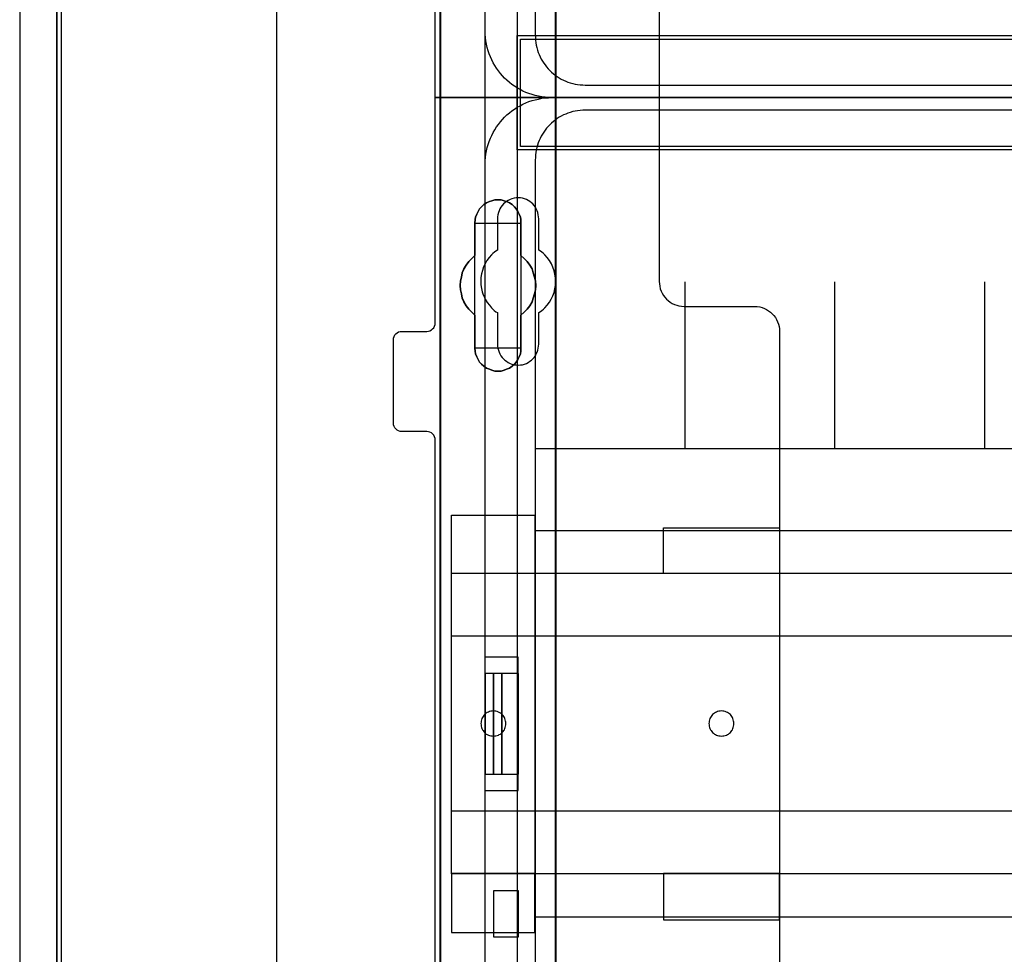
# Model space of a CAD drawing. Extents: x -543332 to -323966, y -9028 to 137422.
# Tile 58 of 250: x -445747 to -444567, y 22067 to 23186. Entities that reach past the tile are written whole.
import ezdxf

# ---------------------------------------------------------------- set-up
doc = ezdxf.new("R2010")
doc.units = 0
doc.header["$MEASUREMENT"] = 0
doc.layers.get('0').update_dxf_attribs({"color": 8})
for name, color, linetype in [('30', 7, 'Continuous'), ('5', 7, 'Continuous'), ('50', 7, 'Continuous')]:
    doc.layers.add(name, color=color, linetype=linetype)

# ---------------------------------------------------------------- blocks, each defined once
blk = doc.blocks.new('*U1106')
at = {"layer": '5', "color": 7}
for points in [[(452.691009, -801.191648), (452.691009, -20.805704)], [(452.691009, -20.805704), (452.691009, -801.191648)], [(512.441967, -420.09206), (512.441967, -743.189759), (512.441967, -748.275889), (511.823274, -748.275889), (499.243182, -748.275889), (498.624489, -748.275889), (498.624489, -743.189759), (498.624489, -673.216939), (498.624489, -648.762415), (498.624489, -523.253164)], [(498.62552, -523.251991), (498.62552, -648.761896), (498.62552, -673.216548), (498.62552, -743.189733), (498.62552, -748.275889), (499.244201, -748.275889), (511.824042, -748.275889), (512.442723, -748.275889), (512.442723, -743.189733), (512.442723, -420.09035)]]:
    blk.add_lwpolyline(points, dxfattribs=at)
at = {"layer": '5', "color": 59}
blk.add_lwpolyline([(452.691009, -12.740183), (452.691009, -801.190946), (452.691009, -12.740183)], close=True, dxfattribs=at)
at = {"layer": '5', "color": 7}
for points in [[(512.440072, -743.18882), (512.440072, -420.092375), (512.440072, -743.18882)], [(498.62552, -523.253168), (498.62552, -648.764229), (498.62552, -523.253168)], [(504.141605, -598.10492), (504.502628, -597.95077), (504.812076, -597.848004), (505.173099, -597.745238), (505.534122, -597.745238), (505.895145, -597.745238), (506.256168, -597.848004), (506.565616, -597.95077), (506.926639, -598.10492), (507.236087, -598.310452), (507.493961, -598.567368), (507.70026, -598.824284), (507.906558, -599.132582), (508.061283, -599.440881), (508.216007, -599.800563), (508.267581, -600.108862), (508.267581, -600.519927), (508.267581, -604.425045), (508.680179, -604.784727), (509.041202, -605.144409), (509.35065, -605.555474), (509.608524, -606.017922), (509.763248, -606.48037), (509.917972, -606.994202), (510.021122, -607.45665), (510.072696, -608.021864), (510.021122, -608.535696), (509.917972, -608.998144), (509.763248, -609.511975), (509.608524, -609.974423), (509.35065, -610.436872), (509.041202, -610.847937), (508.680179, -611.207619), (508.267581, -611.567301), (508.267581, -615.523802), (508.267581, -615.883484), (508.216007, -616.191783), (508.061283, -616.551464), (507.906558, -616.859763), (507.70026, -617.168062), (507.493961, -617.424978), (507.236087, -617.681893), (506.926639, -617.887426), (506.565616, -618.041575), (506.256168, -618.144342), (505.895145, -618.247108), (505.534122, -618.247108), (505.173099, -618.247108), (504.812076, -618.144342), (504.502628, -618.041575), (504.141605, -617.887426), (503.832156, -617.681893), (503.574283, -617.424978), (503.316409, -617.168062), (503.161685, -616.859763), (503.006961, -616.551464), (502.852237, -616.191783), (502.800662, -615.883484), (502.749087, -615.523802), (502.749087, -611.567301), (502.388064, -611.207619), (502.027041, -610.847937), (501.717593, -610.436872), (501.459719, -609.974423), (501.253421, -609.511975), (501.150271, -608.998144), (501.047122, -608.535696), (500.995547, -608.021864), (501.047122, -607.45665), (501.150271, -606.994202), (501.253421, -606.48037), (501.459719, -606.017922), (501.717593, -605.555474), (502.027041, -605.144409), (502.388064, -604.784727), (502.749087, -604.425045), (502.749087, -600.519927), (502.800662, -600.108862), (502.852237, -599.800563), (503.006961, -599.440881), (503.161685, -599.132582), (503.316409, -598.824284), (503.574283, -598.567368), (503.832156, -598.310452), (504.141605, -598.10492)], [(504.141605, -598.10492), (503.832156, -598.310452), (503.574283, -598.567368), (503.316409, -598.824284), (503.161685, -599.132582), (503.006961, -599.440881), (502.852237, -599.800563), (502.800662, -600.108862), (502.749087, -600.519927), (502.749087, -604.425045), (502.388064, -604.784727), (502.027041, -605.144409), (501.717593, -605.555474), (501.459719, -606.017922), (501.253421, -606.48037), (501.150271, -606.994202), (501.047122, -607.45665), (500.995547, -608.021864), (501.047122, -608.535696), (501.150271, -608.998144), (501.253421, -609.511975), (501.459719, -609.974423), (501.717593, -610.436872), (502.027041, -610.847937), (502.388064, -611.207619), (502.749087, -611.567301), (502.749087, -615.523802), (502.800662, -615.883484), (502.852237, -616.191783), (503.006961, -616.551464), (503.161685, -616.859763), (503.316409, -617.168062), (503.574283, -617.424978), (503.832156, -617.681893), (504.141605, -617.887426), (504.502628, -618.041575), (504.812076, -618.144342), (505.173099, -618.247108), (505.534122, -618.247108), (505.895145, -618.247108), (506.256168, -618.144342), (506.565616, -618.041575), (506.926639, -617.887426), (507.236087, -617.681893), (507.493961, -617.424978), (507.70026, -617.168062), (507.906558, -616.859763), (508.061283, -616.551464), (508.216007, -616.191783), (508.267581, -615.883484), (508.267581, -615.523802), (508.267581, -611.567301), (508.680179, -611.207619), (509.041202, -610.847937), (509.35065, -610.436872), (509.608524, -609.974423), (509.763248, -609.511975), (509.917972, -608.998144), (510.021122, -608.535696), (510.072696, -608.021864), (510.021122, -607.45665), (509.917972, -606.994202), (509.763248, -606.48037), (509.608524, -606.017922), (509.35065, -605.555474), (509.041202, -605.144409), (508.680179, -604.784727), (508.267581, -604.425045), (508.267581, -600.519927), (508.267581, -600.108862), (508.216007, -599.800563), (508.061283, -599.440881), (507.906558, -599.132582), (507.70026, -598.824284), (507.493961, -598.567368), (507.236087, -598.310452), (506.926639, -598.10492), (506.565616, -597.95077), (506.256168, -597.848004), (505.895145, -597.745238), (505.534122, -597.745238), (505.173099, -597.745238), (504.812076, -597.848004), (504.502628, -597.95077), (504.141605, -598.10492)], [(504.141605, -598.10492), (503.832156, -598.310452), (503.574283, -598.567368), (503.316409, -598.824284), (503.161685, -599.132582), (503.006961, -599.440881), (502.852237, -599.800563), (502.800662, -600.108862), (502.749087, -600.519927), (502.749087, -604.425045), (502.388064, -604.784727), (502.027041, -605.144409), (501.717593, -605.555474), (501.459719, -606.017922), (501.253421, -606.48037), (501.150271, -606.994202), (501.047122, -607.45665), (500.995547, -608.021864), (501.047122, -608.535696), (501.150271, -608.998144), (501.253421, -609.511975), (501.459719, -609.974423), (501.717593, -610.436872), (502.027041, -610.847937), (502.388064, -611.207619), (502.749087, -611.567301), (502.749087, -615.523802), (502.800662, -615.883484), (502.852237, -616.191783), (503.006961, -616.551464), (503.161685, -616.859763), (503.316409, -617.168062), (503.574283, -617.424978), (503.832156, -617.681893), (504.141605, -617.887426), (504.502628, -618.041575), (504.812076, -618.144342), (505.173099, -618.247108), (505.534122, -618.247108), (505.895145, -618.247108), (506.256168, -618.144342), (506.565616, -618.041575), (506.926639, -617.887426), (507.236087, -617.681893), (507.493961, -617.424978), (507.70026, -617.168062), (507.906558, -616.859763), (508.061283, -616.551464), (508.216007, -616.191783), (508.267581, -615.883484), (508.267581, -615.523802), (508.267581, -611.567301), (508.680179, -611.207619), (509.041202, -610.847937), (509.35065, -610.436872), (509.608524, -609.974423), (509.763248, -609.511975), (509.917972, -608.998144), (510.021122, -608.535696), (510.072696, -608.021864), (510.021122, -607.45665), (509.917972, -606.994202), (509.763248, -606.48037), (509.608524, -606.017922), (509.35065, -605.555474), (509.041202, -605.144409), (508.680179, -604.784727), (508.267581, -604.425045), (508.267581, -600.519927), (508.267581, -600.108862), (508.216007, -599.800563), (508.061283, -599.440881), (507.906558, -599.132582), (507.70026, -598.824284), (507.493961, -598.567368), (507.236087, -598.310452), (506.926639, -598.10492), (506.565616, -597.95077), (506.256168, -597.848004), (505.895145, -597.745238), (505.534122, -597.745238), (505.173099, -597.745238), (504.812076, -597.848004), (504.502628, -597.95077), (504.141605, -598.10492)], [(508.26734, -600.523133), (508.26734, -600.111593), (508.215757, -599.802938), (508.061006, -599.44284), (507.906254, -599.134185), (507.69992, -598.82553), (507.493585, -598.568318), (507.235666, -598.311105), (506.926164, -598.105335), (506.565078, -597.951008), (506.255575, -597.848123), (505.894489, -597.745238), (505.533403, -597.745238), (505.172317, -597.745238), (504.811231, -597.848123), (504.501729, -597.951008), (504.140643, -598.105335), (503.83114, -598.311105), (503.573222, -598.568318), (503.315303, -598.82553), (503.160552, -599.134185), (503.005801, -599.44284), (502.85105, -599.802938), (502.799466, -600.111593), (502.747882, -600.523133), (508.26734, -600.523133)], [(502.747882, -600.520484), (502.747882, -604.426485), (502.747882, -600.520484)], [(508.264689, -604.426485), (508.264689, -600.520484), (508.264689, -604.426485)], [(502.750533, -604.423837), (502.389213, -604.783641), (502.027892, -605.143444), (501.718188, -605.554648), (501.460102, -606.017253), (501.253633, -606.479858), (501.150399, -606.993863), (501.047164, -607.456467), (500.995547, -608.021873), (501.047164, -608.535878), (501.150399, -608.998483), (501.253633, -609.512488), (501.460102, -609.975093), (501.718188, -610.437697), (502.027892, -610.848901), (502.389213, -611.208705), (502.750533, -611.568508), (502.750533, -604.423837)], [(508.264689, -611.568508), (508.677948, -611.208705), (509.03955, -610.848901), (509.349494, -610.437697), (509.60778, -609.975093), (509.762752, -609.512488), (509.917724, -608.998483), (510.021039, -608.535878), (510.072696, -608.021873), (510.021039, -607.456467), (509.917724, -606.993863), (509.762752, -606.479858), (509.60778, -606.017253), (509.349494, -605.554648), (509.03955, -605.143444), (508.677948, -604.783641), (508.264689, -604.423837), (508.264689, -611.568508)], [(502.747882, -611.56586), (502.747882, -615.522176), (502.747882, -611.56586)], [(508.264689, -615.522176), (508.264689, -611.56586), (508.264689, -615.522176)], [(502.747882, -615.522176), (502.799466, -615.882072), (502.85105, -616.190555), (503.005801, -616.550452), (503.160552, -616.858935), (503.315303, -617.167418), (503.573222, -617.424487), (503.83114, -617.681556), (504.140643, -617.887211), (504.501729, -618.041453), (504.811231, -618.14428), (505.172317, -618.247108), (505.533403, -618.247108), (505.894489, -618.247108), (506.255575, -618.14428), (506.565078, -618.041453), (506.926164, -617.887211), (507.235666, -617.681556), (507.493585, -617.424487), (507.69992, -617.167418), (507.906254, -616.858935), (508.061006, -616.550452), (508.215757, -616.190555), (508.26734, -615.882072), (508.26734, -615.522176), (502.747882, -615.522176)], [(498.62552, -648.761581), (498.62552, -673.217118), (498.62552, -648.761581)], [(498.62552, -673.21447), (498.62552, -743.18882), (498.62552, -673.21447)]]:
    blk.add_lwpolyline(points, close=True, dxfattribs=at)
at = {"layer": '50', "color": 7}
for points in [[(448.234617, -20.558787), (448.234617, -801.133213)], [(453.20531, -20.552831), (453.20531, -801.136518)], [(478.978688, -423.785117), (478.978688, -737.446126)], [(503.983265, -85.921426), (839.76091, -85.921426), (839.76091, -735.000783), (503.983265, -735.000783), (503.983265, -85.921426)], [(507.824617, -728.385739), (835.919558, -728.385739), (835.919558, -441.457538), (507.824617, -441.457538), (507.824617, -728.385739)], [(507.824617, -578.069586), (835.919558, -578.069586), (835.919558, -591.771043), (507.824617, -591.771043), (507.824617, -578.069586)]]:
    blk.add_lwpolyline(points, dxfattribs=at)
blk.add_lwpolyline([(508.238179, -578.482695), (835.505996, -578.482695), (835.505996, -591.357933), (508.238179, -591.357933), (508.238179, -578.482695)], close=True, dxfattribs=at)
blk = doc.blocks.new('*U1125')
at = {"layer": '50', "color": 7}
for points in [[(832.001083, -585.500256), (512.000243, -585.500256), (511.580239, -585.500256), (511.181235, -585.458221), (510.782232, -585.416187), (510.383228, -585.332117), (509.984225, -585.248048), (509.606221, -585.142961), (509.228218, -585.016856), (508.871215, -584.869735), (508.514212, -584.722613), (508.178209, -584.533457), (507.842206, -584.3443), (507.506203, -584.134127), (507.1912, -583.923953), (506.897197, -583.671744), (506.603195, -583.419536), (506.330192, -583.167327), (506.07819, -582.894101), (505.826188, -582.599858), (505.574186, -582.305615), (505.364184, -581.990354), (505.154182, -581.654076), (504.96518, -581.317798), (504.776178, -580.98152), (504.629177, -580.624224), (504.482176, -580.266929), (504.356175, -579.888616), (504.251174, -579.510303), (504.167173, -579.110973), (504.083172, -578.711643), (504.041172, -578.312313), (503.999172, -577.912983), (503.999172, -577.492635), (503.999172, -518.475839)], [(515.970229, -584.006707), (827.968097, -584.006707)], [(509.985212, -443.001103), (509.985212, -577.995737), (510.006212, -578.310997), (510.027212, -578.626258), (510.048212, -578.920501), (510.111213, -579.214745), (510.174213, -579.508988), (510.258213, -579.803231), (510.342213, -580.076457), (510.468214, -580.349683), (510.573214, -580.601892), (510.699214, -580.875118), (510.846215, -581.127326), (511.014215, -581.358517), (511.182216, -581.589709), (511.350216, -581.8209), (511.539217, -582.052091), (511.728217, -582.241247), (511.938218, -582.451421), (512.169218, -582.640578), (512.379219, -582.808717), (512.63122, -582.976856), (512.86222, -583.144995), (513.114221, -583.271099), (513.366222, -583.418221), (513.639222, -583.523308), (513.912223, -583.628394), (514.185224, -583.733481), (514.479225, -583.817551), (514.773226, -583.880603), (515.067226, -583.922638), (515.361227, -583.964673), (515.676228, -583.98569), (515.970229, -584.006707)]]:
    blk.add_lwpolyline(points, dxfattribs=at)
blk = doc.blocks.new('*U1126')
at = {"layer": '30', "color": 7}
blk.add_lwpolyline([(524.841258, -563.482996), (524.841258, -585.500256), (498.012275, -585.500256), (498.012275, -558.507726)], dxfattribs=at)
blk.add_lwpolyline([(524.841258, -563.482996), (524.841258, -585.500256), (498.012275, -585.500256), (498.012275, -558.507726)], dxfattribs=at)
blk = doc.blocks.new('*U1129')
at = {"layer": '50', "color": 7}
for points in [[(503.999172, -668.474215), (507.968207, -668.474215), (507.968207, -652.522025), (503.999172, -652.522025), (503.999172, -593.505229), (503.999172, -593.084881), (504.041172, -592.685551), (504.083172, -592.286221), (504.167173, -591.886891), (504.251174, -591.487561), (504.356175, -591.109248), (504.482176, -590.751952), (504.629177, -590.37364), (504.776178, -590.016344), (504.96518, -589.680066), (505.154182, -589.343788), (505.364184, -589.00751), (505.574186, -588.713267), (505.826188, -588.398006), (506.07819, -588.103763), (506.330192, -587.830537), (506.603195, -587.578328), (506.897197, -587.32612), (507.1912, -587.073911), (507.506203, -586.863738), (507.842206, -586.653564), (508.178209, -586.464407), (508.514212, -586.275251), (508.871215, -586.128129), (509.228218, -585.981008), (509.606221, -585.854903), (509.984225, -585.749817), (510.383228, -585.665747), (510.782232, -585.581677), (511.181235, -585.539643), (511.580239, -585.518625), (512.000243, -585.497608), (832.001083, -585.497608)], [(503.999172, -727.491012), (503.999172, -668.474215)], [(827.968097, -586.988509), (515.970229, -586.988509), (515.676228, -587.009526), (515.361227, -587.030544), (515.067226, -587.07258), (514.773226, -587.114615), (514.479225, -587.177668), (514.185224, -587.26174), (513.912223, -587.366828), (513.639222, -587.471917), (513.366222, -587.577006), (513.114221, -587.72413), (512.86222, -587.850237), (512.63122, -588.018379), (512.379219, -588.186521), (512.169218, -588.354663), (511.938218, -588.543823), (511.728217, -588.754), (511.539217, -588.94316), (511.350216, -589.174356), (511.182216, -589.405551), (511.014215, -589.636746), (510.846215, -589.867942), (510.699214, -590.120155), (510.573214, -590.393386), (510.468214, -590.645599), (510.342213, -590.91883), (510.258213, -591.19206), (510.174213, -591.486309), (510.111213, -591.780558), (510.048212, -592.074806), (510.027212, -592.369055), (510.006212, -592.684321), (509.985212, -592.999588), (509.985212, -727.996653)], [(827.968097, -586.988509), (515.970229, -586.988509), (515.676228, -587.009528), (515.361227, -587.030546), (515.067226, -587.072584), (514.773226, -587.114622), (514.479225, -587.177679), (514.185224, -587.261754), (513.912223, -587.366849), (513.639222, -587.471943), (513.366222, -587.577038), (513.114221, -587.72417), (512.86222, -587.850283), (512.63122, -588.018434), (512.379219, -588.186586), (512.169218, -588.354737), (511.938218, -588.543907), (511.728217, -588.754096), (511.539217, -588.943266), (511.350216, -589.174474), (511.182216, -589.405681), (511.014215, -589.636889), (510.846215, -589.868097), (510.699214, -590.120324), (510.573214, -590.393569), (510.468214, -590.645796), (510.342213, -590.919042), (510.258213, -591.192287), (510.174213, -591.486552), (510.111213, -591.780816), (510.048212, -592.075081), (510.027212, -592.369345), (510.006212, -592.684629), (509.985212, -592.999912), (509.985212, -627.512936), (834.016113, -627.512936)], [(827.968097, -586.988509), (515.970229, -586.988509), (515.676228, -587.009528), (515.361227, -587.030546), (515.067226, -587.072584), (514.773226, -587.114622), (514.479225, -587.177679), (514.185224, -587.261754), (513.912223, -587.366849), (513.639222, -587.471943), (513.366222, -587.577038), (513.114221, -587.72417), (512.86222, -587.850283), (512.63122, -588.018434), (512.379219, -588.186586), (512.169218, -588.354737), (511.938218, -588.543907), (511.728217, -588.754096), (511.539217, -588.943266), (511.350216, -589.174474), (511.182216, -589.405681), (511.014215, -589.636889), (510.846215, -589.868097), (510.699214, -590.120324), (510.573214, -590.393569), (510.468214, -590.645796), (510.342213, -590.919042), (510.258213, -591.192287), (510.174213, -591.486552), (510.111213, -591.780816), (510.048212, -592.075081), (510.027212, -592.369345), (510.006212, -592.684629), (509.985212, -592.999912), (509.985212, -627.512936), (834.016113, -627.512936)], [(527.95924, -627.555306), (527.95924, -607.543341)], [(545.872295, -627.555306), (545.872295, -607.543341)], [(563.848974, -627.555306), (563.848974, -607.543341)], [(509.985212, -637.345466), (834.016113, -637.345466), (834.016113, -683.650775), (509.985212, -683.650775), (509.985212, -637.345466)], [(504.988008, -654.476259), (503.999172, -654.476259), (503.999172, -666.519982), (504.988008, -666.519982), (504.988008, -654.476259)], [(505.976845, -654.476259), (504.985357, -654.476259), (504.985357, -666.519982), (505.976845, -666.519982), (505.976845, -654.476259)], [(507.970424, -654.476259), (505.974194, -654.476259), (505.974194, -666.519982), (507.970424, -666.519982), (507.970424, -654.476259)], [(504.985357, -686.004968), (507.970424, -686.004968), (507.970424, -680.515381), (504.985357, -680.515381), (504.985357, -686.004968)]]:
    blk.add_lwpolyline(points, dxfattribs=at)
blk = doc.blocks.new('*U1130')
at = {"layer": '30', "color": 7}
for points in [[(498.012275, -694.480793), (498.012275, -626.515448), (497.989898, -626.312835), (497.92277, -626.110222), (497.833266, -625.930122), (497.699009, -625.772534), (497.564752, -625.659971), (497.385743, -625.569921), (497.206734, -625.524896), (497.005349, -625.502384), (494.006947, -625.502384), (494.006947, -625.502384), (493.805562, -625.479871), (493.626552, -625.412334), (493.447543, -625.322283), (493.313287, -625.187208), (493.17903, -625.052133), (493.089525, -624.872033), (493.022397, -624.691932), (493.000021, -624.48932), (493.000021, -614.538779), (493.022397, -614.313654), (493.089525, -614.111041), (493.17903, -613.93094), (493.313287, -613.795865), (493.447543, -613.66079), (493.626552, -613.57074), (493.805562, -613.525715), (494.006947, -613.503202), (497.005349, -613.503202), (497.206734, -613.48069), (497.385743, -613.435665), (497.564752, -613.323102), (497.699009, -613.210539), (497.833266, -613.052952), (497.92277, -612.872851), (497.989898, -612.692751), (498.012275, -612.490138), (498.012275, -585.497608), (524.841258, -585.497608), (524.841258, -607.514868), (524.863635, -607.807531), (524.908387, -608.100194), (524.975515, -608.392857), (525.06502, -608.663007), (525.199277, -608.933158), (525.35591, -609.180795), (525.534919, -609.405921), (525.713928, -609.631046), (525.937689, -609.811146), (526.16145, -609.991247), (526.407588, -610.148834), (526.676101, -610.261397), (526.944615, -610.37396), (527.213129, -610.441497), (527.526394, -610.486522), (527.817284, -610.509035), (536.297839, -610.509035), (536.588729, -610.531548), (536.879618, -610.576573), (537.170508, -610.64411), (537.439022, -610.756673), (537.707535, -610.869236), (537.953673, -611.026823), (538.177434, -611.206924), (538.378819, -611.387024), (538.580204, -611.612149), (538.759213, -611.837275), (538.89347, -612.084912), (539.027727, -612.355063), (539.139608, -612.625213), (539.206736, -612.917876), (539.251488, -613.210539), (539.273865, -613.503202), (539.273865, -707.493038)], [(494.006947, -625.502384), (493.805562, -625.479871), (493.626552, -625.412334), (493.447543, -625.322283), (493.313287, -625.187208), (493.17903, -625.052133), (493.089525, -624.872033), (493.022397, -624.691932), (493.000021, -624.48932), (493.000021, -614.538779), (493.022397, -614.313654), (493.089525, -614.111041), (493.17903, -613.93094), (493.313287, -613.795865), (493.447543, -613.66079), (493.626552, -613.57074), (493.805562, -613.525715), (494.006947, -613.503202), (497.005349, -613.503202), (497.206734, -613.48069), (497.385743, -613.435665), (497.564752, -613.323102), (497.699009, -613.210539), (497.833266, -613.052952), (497.92277, -612.872851), (497.989898, -612.692751), (498.012275, -612.490138), (498.012275, -585.497608), (524.841258, -585.497608), (524.841258, -607.514868), (524.863635, -607.807531), (524.908387, -608.100194), (524.975515, -608.392857), (525.06502, -608.663007), (525.199277, -608.933158), (525.35591, -609.180795), (525.534919, -609.405921), (525.713928, -609.631046), (525.937689, -609.811146), (526.16145, -609.991247), (526.407588, -610.148834), (526.676101, -610.261397), (526.944615, -610.37396), (527.213129, -610.441497), (527.526394, -610.486522), (527.817284, -610.509035), (536.297839, -610.509035), (536.588729, -610.531548), (536.879618, -610.576573), (537.170508, -610.64411), (537.439022, -610.756673), (537.707535, -610.869236), (537.953673, -611.026823), (538.177434, -611.206924), (538.378819, -611.387024), (538.580204, -611.612149), (538.759213, -611.837275), (538.89347, -612.084912), (539.027727, -612.355063), (539.139608, -612.625213), (539.206736, -612.917876), (539.251488, -613.210539), (539.273865, -613.503202), (539.273865, -707.493038)], [(498.012275, -694.480793), (498.012275, -626.515448), (497.989898, -626.312835), (497.92277, -626.110222), (497.833266, -625.930122), (497.699009, -625.772534), (497.564752, -625.659971), (497.385743, -625.569921), (497.206734, -625.524896), (497.005349, -625.502384), (494.006947, -625.502384)], [(510.408935, -615.013067), (510.408935, -611.253044), (510.610341, -611.117953), (510.789369, -610.982863), (510.968396, -610.847772), (511.125046, -610.690166), (511.415965, -610.35244), (511.684507, -609.992198), (511.908291, -609.631956), (512.087319, -609.226684), (512.243968, -608.821412), (512.35586, -608.41614), (512.422996, -607.988353), (512.445374, -607.538051), (512.422996, -607.110264), (512.35586, -606.659962), (512.266347, -606.232175), (512.109697, -605.804388), (511.93067, -605.399116), (511.706885, -604.993844), (511.438344, -604.633602), (511.125046, -604.318391), (510.968396, -604.1833), (510.789369, -604.025694), (510.610341, -603.890604), (510.408935, -603.755513), (510.408935, -600.018005), (510.386557, -599.770339), (510.364178, -599.522673), (510.297043, -599.275006), (510.229907, -599.049855), (510.118015, -598.824704), (510.006123, -598.622068), (509.849474, -598.419432), (509.692825, -598.239311), (509.536176, -598.081706), (509.334769, -597.9241), (509.133363, -597.811524), (508.931957, -597.698949), (508.708173, -597.608888), (508.46201, -597.541343), (508.215847, -597.496313), (507.969684, -597.496313), (507.701143, -597.496313), (507.45498, -597.541343), (507.208817, -597.608888), (506.985032, -597.698949), (506.761248, -597.811524), (506.559842, -597.9241), (506.358435, -598.081706), (506.179408, -598.239311), (506.022759, -598.419432), (505.888488, -598.622068), (505.754217, -598.824704), (505.664703, -599.049855), (505.57519, -599.275006), (505.508054, -599.522673), (505.485676, -599.770339), (505.463297, -600.018005), (505.463297, -603.755513), (505.28427, -603.890604), (505.105242, -604.025694), (504.926215, -604.1833), (504.769565, -604.340906), (504.478646, -604.656117), (504.210104, -605.016359), (503.98632, -605.399116), (503.807292, -605.781873), (503.673021, -606.187145), (503.561129, -606.614932), (503.493994, -607.042719), (503.471615, -607.470506), (503.493994, -607.920808), (503.538751, -608.348595), (503.605886, -608.573746), (503.650643, -608.776382), (503.717778, -609.001533), (503.807292, -609.204169), (503.896806, -609.42932), (504.008698, -609.631956), (504.12059, -609.834592), (504.254861, -610.037228), (504.501024, -610.374955), (504.769565, -610.690166), (504.926215, -610.847772), (505.082864, -610.982863), (505.261891, -611.140468), (505.463297, -611.253044), (505.463297, -615.013067), (505.485676, -615.260733), (505.508054, -615.508399), (505.57519, -615.756066), (505.664703, -615.981217), (505.754217, -616.206368), (505.888488, -616.409004), (506.022759, -616.61164), (506.179408, -616.791761), (506.358435, -616.949366), (506.559842, -617.084457), (506.761248, -617.219548), (506.985032, -617.332123), (507.208817, -617.422184), (507.45498, -617.489729), (507.701143, -617.512244), (507.969684, -617.534759), (508.215847, -617.512244), (508.46201, -617.489729), (508.708173, -617.422184), (508.931957, -617.332123), (509.133363, -617.219548), (509.334769, -617.084457), (509.536176, -616.949366), (509.692825, -616.791761), (509.849474, -616.61164), (510.006123, -616.409004), (510.118015, -616.206368), (510.229907, -615.981217), (510.297043, -615.756066), (510.364178, -615.508399), (510.386557, -615.260733), (510.408935, -615.013067)], [(499.9802, -635.5209), (509.940145, -635.5209), (509.940145, -642.477554), (499.9802, -642.477554), (499.9802, -635.5209)], [(525.377131, -637.027689), (539.273865, -637.027689), (539.273865, -642.477554), (525.377131, -642.477554), (525.377131, -637.027689)], [(499.9802, -642.474906), (844.087401, -642.474906), (844.087401, -678.452483), (499.9802, -678.452483), (499.9802, -642.474906)], [(499.9802, -649.971779), (844.087401, -649.971779), (844.087401, -670.95561), (499.9802, -670.95561), (499.9802, -649.971779)], [(504.993908, -661.973132), (505.150738, -661.950603), (505.285163, -661.928074), (505.419589, -661.905545), (505.576419, -661.860487), (505.68844, -661.792901), (505.822865, -661.725314), (505.934887, -661.635198), (506.046908, -661.545083), (506.136525, -661.432438), (506.226142, -661.319793), (506.293355, -661.207149), (506.360567, -661.071975), (506.405376, -660.936802), (506.450184, -660.779099), (506.472589, -660.621397), (506.472589, -660.463694), (506.472589, -660.305992), (506.450184, -660.170818), (506.405376, -660.013116), (506.360567, -659.877943), (506.293355, -659.742769), (506.226142, -659.630124), (506.136525, -659.51748), (506.046908, -659.404835), (505.934887, -659.31472), (505.822865, -659.224604), (505.68844, -659.157017), (505.576419, -659.08943), (505.419589, -659.021844), (505.285163, -658.999315), (505.150738, -658.976786), (504.993908, -658.954257), (504.837079, -658.976786), (504.680249, -658.999315), (504.523419, -659.021844), (504.388994, -659.08943), (504.254568, -659.157017), (504.120143, -659.224604), (504.008121, -659.31472), (503.918504, -659.404835), (503.828887, -659.51748), (503.73927, -659.630124), (503.672058, -659.742769), (503.604845, -659.877943), (503.560036, -660.013116), (503.515228, -660.170818), (503.515228, -660.305992), (503.492824, -660.463694), (503.515228, -660.621397), (503.515228, -660.779099), (503.560036, -660.936802), (503.604845, -661.071975), (503.672058, -661.207149), (503.73927, -661.319793), (503.828887, -661.432438), (503.918504, -661.545083), (504.008121, -661.635198), (504.120143, -661.725314), (504.254568, -661.792901), (504.388994, -661.860487), (504.523419, -661.905545), (504.680249, -661.928074), (504.837079, -661.950603), (504.993908, -661.973132)], [(532.291034, -661.973132), (532.447801, -661.950603), (532.604569, -661.928074), (532.761336, -661.905545), (532.895708, -661.860487), (533.03008, -661.792901), (533.142056, -661.725314), (533.254033, -661.635198), (533.36601, -661.545083), (533.455591, -661.432438), (533.545172, -661.319793), (533.612358, -661.207149), (533.679544, -661.071975), (533.724335, -660.936802), (533.74673, -660.779099), (533.769126, -660.621397), (533.791521, -660.463694), (533.769126, -660.305992), (533.74673, -660.170818), (533.724335, -660.013116), (533.679544, -659.877943), (533.612358, -659.742769), (533.545172, -659.630124), (533.455591, -659.51748), (533.36601, -659.404835), (533.254033, -659.31472), (533.142056, -659.224604), (533.03008, -659.157017), (532.895708, -659.08943), (532.761336, -659.021844), (532.604569, -658.999315), (532.447801, -658.976786), (532.291034, -658.954257), (532.134267, -658.976786), (531.999895, -658.999315), (531.843128, -659.021844), (531.708756, -659.08943), (531.574384, -659.157017), (531.462407, -659.224604), (531.35043, -659.31472), (531.238454, -659.404835), (531.148873, -659.51748), (531.059291, -659.630124), (530.96971, -659.742769), (530.924919, -659.877943), (530.857733, -660.013116), (530.835338, -660.170818), (530.812943, -660.305992), (530.790547, -660.463694), (530.812943, -660.621397), (530.835338, -660.779099), (530.857733, -660.936802), (530.924919, -661.071975), (530.96971, -661.207149), (531.059291, -661.319793), (531.148873, -661.432438), (531.238454, -661.545083), (531.35043, -661.635198), (531.462407, -661.725314), (531.574384, -661.792901), (531.708756, -661.860487), (531.843128, -661.905545), (531.999895, -661.928074), (532.134267, -661.950603), (532.291034, -661.973132)], [(499.9802, -685.477989), (509.940145, -685.477989), (509.940145, -678.449835), (499.9802, -678.449835), (499.9802, -685.477989)], [(525.377131, -683.968551), (539.273865, -683.968551), (539.273865, -678.449835), (525.377131, -678.449835), (525.377131, -683.968551)]]:
    blk.add_lwpolyline(points, dxfattribs=at)
blk.add_lwpolyline([(499.9802, -642.474906), (844.087401, -642.474906), (844.087401, -678.452483), (499.9802, -678.452483), (499.9802, -642.474906)], close=True, dxfattribs=at)

msp = doc.modelspace()

# ---------------------------------------------------------------- block references
at = {"xscale": 10, "yscale": 10, "zscale": 10}
for name in ['*U1106', '*U1126', '*U1125', '*U1130', '*U1129']:
    msp.add_blockref(name, (-450229.1, 28948), dxfattribs=at)

doc.saveas('drawing.dxf')
